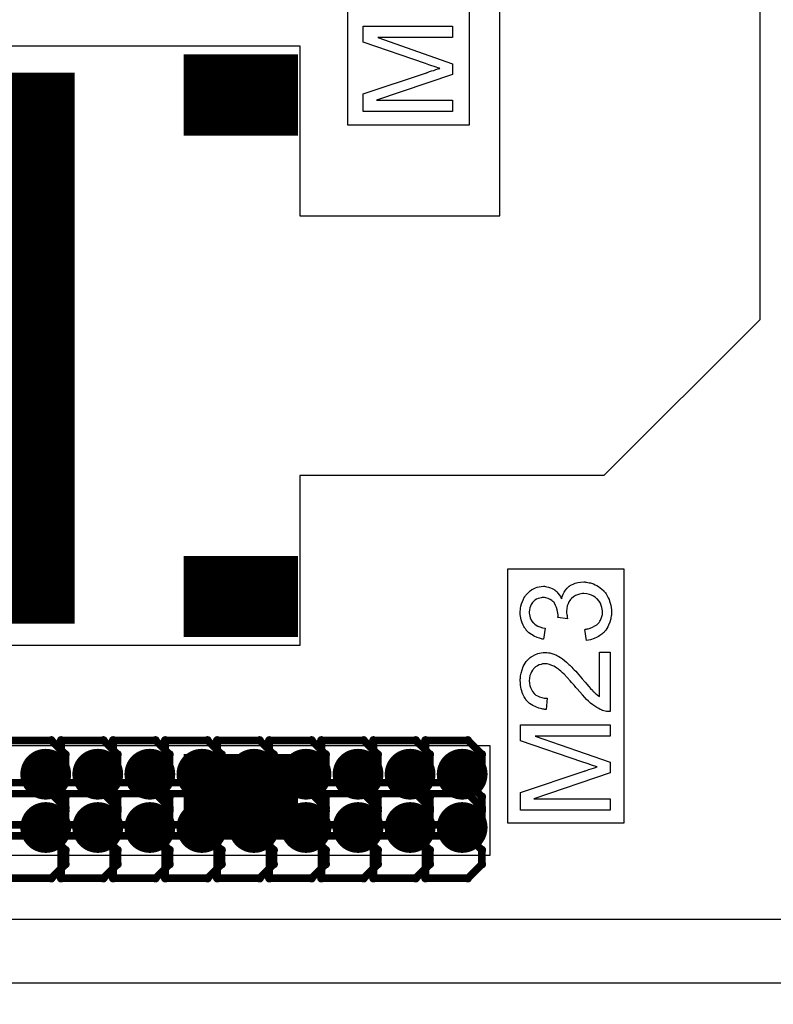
# Model space of a CAD drawing. Extents: x -1.3 to 9.2, y -4.6 to 3.5.
# Tile 39 of 215: x 1.418 to 1.715, y 0.249 to 0.636. Entities that reach past the tile are written whole.
import ezdxf

# ---------------------------------------------------------------- set-up
doc = ezdxf.new("R2010")
doc.units = 0
doc.layers.get('0').update_dxf_attribs({"linetype": 'CONTINUOUS'})
for name, color, linetype in [('acc-ni-360-23-a_copper_signal_bot', 5, 'CONTINUOUS'), ('acc-ni-360-23-a_copper_signal_top', 1, 'CONTINUOUS'), ('acc-ni-360-23-a_drawing_1', 1, 'CONTINUOUS'), ('acc-ni-360-23-a_drillmap_1', 1, 'CONTINUOUS'), ('acc-ni-360-23-a_legend_top', 2, 'CONTINUOUS'), ('acc-ni-360-23-a_pth_drill', 1, 'CONTINUOUS'), ('acc-ni-360-23-a_soldermask_top', 1, 'CONTINUOUS')]:
    doc.layers.add(name, color=color, linetype=linetype)

# ---------------------------------------------------------------- blocks, each defined once
blk = doc.blocks.new('D11')
at = {"const_width": 0.03}
blk.add_lwpolyline([(-0.0215, 0), (0.0215, 0)], dxfattribs=at)
blk = doc.blocks.new('D17')
at = {"const_width": 0.215}
blk.add_lwpolyline([(-0.10025, 0), (0.10025, 0)], dxfattribs=at)
blk = doc.blocks.new('D21')
at = {"const_width": 0.01}
blk.add_lwpolyline([(-0.005, 0, 1), (0.005, 0, 1)], format="xyb", close=True, dxfattribs=at)
blk = doc.blocks.new('D30')
at = {"const_width": 0.032}
blk.add_lwpolyline([(-0.0225, 0), (0.0225, 0)], dxfattribs=at)
blk = doc.blocks.new('D36')
at = {"const_width": 0.217}
blk.add_lwpolyline([(-0.10125, 0), (0.10125, 0)], dxfattribs=at)
blk = doc.blocks.new('D46')
at = {"const_width": 0.005}
blk.add_lwpolyline([(-0.0025, 0, 1), (0.0025, 0, 1)], format="xyb", close=True, dxfattribs=at)
blk = doc.blocks.new('D50')
at = {"const_width": 0.001667}
blk.add_lwpolyline([(-0.000833, 0, 1), (0.000833, 0, 1)], format="xyb", close=True, dxfattribs=at)
blk = doc.blocks.new('D25')
at = {"const_width": 0.0025}
blk.add_lwpolyline([(-0.00125, 0, 1), (0.00125, 0, 1)], format="xyb", close=True, dxfattribs=at)

msp = doc.modelspace()

# ---------------------------------------------------------------- linework, layer by layer
at = {"layer": 'acc-ni-360-23-a_copper_signal_top', "color": 1}
for points in [[(1.292011, 1.295386), (1.292011, 1.256351), (1.295948, 1.256351), (1.295948, 1.1658), (1.292011, 1.1658), (1.292011, 1.130032), (1.295948, 1.130032), (1.295948, 1.039481), (1.292011, 1.039481), (1.292011, 0.626095), (1.528232, 0.626095), (1.528232, 0.559166), (1.606972, 0.559166), (1.606972, 1.10641), (1.603035, 1.10641), (1.603035, 1.153654), (1.606972, 1.153654), (1.606972, 1.248437), (1.636653, 1.248437), (1.636653, 1.368492)], [(1.679653, 1.351642), (1.679653, 1.248437), (1.709334, 1.248437), (1.709334, 0.518221), (1.647917, 0.456803), (1.528232, 0.456803), (1.528232, 0.389874), (1.232956, 0.389874), (1.232956, 0.626095), (1.252641, 0.626095), (1.252641, 1.039481), (1.248704, 1.039481), (1.248704, 1.130032), (1.252641, 1.130032), (1.252641, 1.1658), (1.248704, 1.1658), (1.248704, 1.256351), (1.252641, 1.256351), (1.252641, 1.295386)], [(1.603, 0.307197), (1.272326, 0.307197), (1.272326, 0.350504), (1.603, 0.350504), (1.603, 0.307197)], [(1.989805, 0.010196), (1.243195, 0.010196), (1.243195, 0.257), (1.989805, 0.257), (1.989805, 0.010196)]]:
    msp.add_lwpolyline(points, dxfattribs=at)
at = {"layer": 'acc-ni-360-23-a_drawing_1', "color": 1, "const_width": 0.003}
for points in [[(1.430358, 0.352521), (1.413697, 0.352521)], [(1.435912, 0.346967), (1.430358, 0.352521)], [(1.434197, 0.352521), (1.434197, 0.319199)], [(1.450858, 0.352521), (1.434197, 0.352521)], [(1.456412, 0.346967), (1.450858, 0.352521)], [(1.454697, 0.352521), (1.454697, 0.319199)], [(1.471358, 0.352521), (1.454697, 0.352521)], [(1.476912, 0.346967), (1.471358, 0.352521)], [(1.475197, 0.352521), (1.475197, 0.319199)], [(1.491858, 0.352521), (1.475197, 0.352521)], [(1.497412, 0.346967), (1.491858, 0.352521)], [(1.495697, 0.352521), (1.495697, 0.319199)], [(1.512358, 0.352521), (1.495697, 0.352521)], [(1.517912, 0.346967), (1.512358, 0.352521)], [(1.516197, 0.352521), (1.516197, 0.319199)], [(1.532858, 0.352521), (1.516197, 0.352521)], [(1.538412, 0.346967), (1.532858, 0.352521)], [(1.536697, 0.352521), (1.536697, 0.319199)], [(1.553358, 0.352521), (1.536697, 0.352521)], [(1.558912, 0.346967), (1.553358, 0.352521)], [(1.557197, 0.352521), (1.557197, 0.319199)], [(1.573858, 0.352521), (1.557197, 0.352521)], [(1.579412, 0.346967), (1.573858, 0.352521)], [(1.577697, 0.352521), (1.577697, 0.319199)], [(1.594358, 0.352521), (1.577697, 0.352521)], [(1.599912, 0.346967), (1.594358, 0.352521)], [(1.435912, 0.341414), (1.435912, 0.346967)], [(1.456412, 0.341414), (1.456412, 0.346967)], [(1.476912, 0.341414), (1.476912, 0.346967)], [(1.497412, 0.341414), (1.497412, 0.346967)], [(1.517912, 0.341414), (1.517912, 0.346967)], [(1.538412, 0.341414), (1.538412, 0.346967)], [(1.558912, 0.341414), (1.558912, 0.346967)], [(1.579412, 0.341414), (1.579412, 0.346967)], [(1.599912, 0.341414), (1.599912, 0.346967)], [(1.430358, 0.33586), (1.435912, 0.341414)], [(1.450858, 0.33586), (1.456412, 0.341414)], [(1.471358, 0.33586), (1.476912, 0.341414)], [(1.491858, 0.33586), (1.497412, 0.341414)], [(1.512358, 0.33586), (1.517912, 0.341414)], [(1.532858, 0.33586), (1.538412, 0.341414)], [(1.553358, 0.33586), (1.558912, 0.341414)], [(1.573858, 0.33586), (1.579412, 0.341414)], [(1.594358, 0.33586), (1.599912, 0.341414)], [(1.430358, 0.33586), (1.413697, 0.33586)], [(1.413697, 0.33586), (1.430358, 0.33586)], [(1.435912, 0.330306), (1.430358, 0.33586)], [(1.450858, 0.33586), (1.434197, 0.33586)], [(1.434197, 0.33586), (1.450858, 0.33586)], [(1.456412, 0.330306), (1.450858, 0.33586)], [(1.471358, 0.33586), (1.454697, 0.33586)], [(1.454697, 0.33586), (1.471358, 0.33586)], [(1.476912, 0.330306), (1.471358, 0.33586)], [(1.491858, 0.33586), (1.475197, 0.33586)], [(1.475197, 0.33586), (1.491858, 0.33586)], [(1.497412, 0.330306), (1.491858, 0.33586)], [(1.512358, 0.33586), (1.495697, 0.33586)], [(1.495697, 0.33586), (1.512358, 0.33586)], [(1.517912, 0.330306), (1.512358, 0.33586)], [(1.532858, 0.33586), (1.516197, 0.33586)], [(1.516197, 0.33586), (1.532858, 0.33586)], [(1.538412, 0.330306), (1.532858, 0.33586)], [(1.553358, 0.33586), (1.536697, 0.33586)], [(1.536697, 0.33586), (1.553358, 0.33586)], [(1.558912, 0.330306), (1.553358, 0.33586)], [(1.573858, 0.33586), (1.557197, 0.33586)], [(1.557197, 0.33586), (1.573858, 0.33586)], [(1.579412, 0.330306), (1.573858, 0.33586)], [(1.594358, 0.33586), (1.577697, 0.33586)], [(1.577697, 0.33586), (1.594358, 0.33586)], [(1.599912, 0.330306), (1.594358, 0.33586)], [(1.430358, 0.331521), (1.413697, 0.331521)], [(1.435912, 0.325967), (1.430358, 0.331521)], [(1.434197, 0.331521), (1.434197, 0.298199)], [(1.450858, 0.331521), (1.434197, 0.331521)], [(1.435912, 0.324752), (1.435912, 0.330306)], [(1.456412, 0.325967), (1.450858, 0.331521)], [(1.454697, 0.331521), (1.454697, 0.298199)], [(1.471358, 0.331521), (1.454697, 0.331521)], [(1.456412, 0.324752), (1.456412, 0.330306)], [(1.476912, 0.325967), (1.471358, 0.331521)], [(1.475197, 0.331521), (1.475197, 0.298199)], [(1.491858, 0.331521), (1.475197, 0.331521)], [(1.476912, 0.324752), (1.476912, 0.330306)], [(1.497412, 0.325967), (1.491858, 0.331521)], [(1.495697, 0.331521), (1.495697, 0.298199)], [(1.512358, 0.331521), (1.495697, 0.331521)], [(1.497412, 0.324752), (1.497412, 0.330306)], [(1.517912, 0.325967), (1.512358, 0.331521)], [(1.516197, 0.331521), (1.516197, 0.298199)], [(1.532858, 0.331521), (1.516197, 0.331521)], [(1.517912, 0.324752), (1.517912, 0.330306)], [(1.538412, 0.325967), (1.532858, 0.331521)], [(1.536697, 0.331521), (1.536697, 0.298199)], [(1.553358, 0.331521), (1.536697, 0.331521)], [(1.538412, 0.324752), (1.538412, 0.330306)], [(1.558912, 0.325967), (1.553358, 0.331521)], [(1.557197, 0.331521), (1.557197, 0.298199)], [(1.573858, 0.331521), (1.557197, 0.331521)], [(1.558912, 0.324752), (1.558912, 0.330306)], [(1.579412, 0.325967), (1.573858, 0.331521)], [(1.577697, 0.331521), (1.577697, 0.298199)], [(1.594358, 0.331521), (1.577697, 0.331521)], [(1.579412, 0.324752), (1.579412, 0.330306)], [(1.599912, 0.325967), (1.594358, 0.331521)], [(1.599912, 0.324752), (1.599912, 0.330306)], [(1.430358, 0.319199), (1.435912, 0.324752)], [(1.435912, 0.320414), (1.435912, 0.325967)], [(1.450858, 0.319199), (1.456412, 0.324752)], [(1.456412, 0.320414), (1.456412, 0.325967)], [(1.471358, 0.319199), (1.476912, 0.324752)], [(1.476912, 0.320414), (1.476912, 0.325967)], [(1.491858, 0.319199), (1.497412, 0.324752)], [(1.497412, 0.320414), (1.497412, 0.325967)], [(1.512358, 0.319199), (1.517912, 0.324752)], [(1.517912, 0.320414), (1.517912, 0.325967)], [(1.532858, 0.319199), (1.538412, 0.324752)], [(1.538412, 0.320414), (1.538412, 0.325967)], [(1.553358, 0.319199), (1.558912, 0.324752)], [(1.558912, 0.320414), (1.558912, 0.325967)], [(1.573858, 0.319199), (1.579412, 0.324752)], [(1.579412, 0.320414), (1.579412, 0.325967)], [(1.594358, 0.319199), (1.599912, 0.324752)], [(1.599912, 0.320414), (1.599912, 0.325967)], [(1.413697, 0.319199), (1.430358, 0.319199)], [(1.430358, 0.31486), (1.435912, 0.320414)], [(1.434197, 0.319199), (1.450858, 0.319199)], [(1.450858, 0.31486), (1.456412, 0.320414)], [(1.454697, 0.319199), (1.471358, 0.319199)], [(1.471358, 0.31486), (1.476912, 0.320414)], [(1.475197, 0.319199), (1.491858, 0.319199)], [(1.491858, 0.31486), (1.497412, 0.320414)], [(1.495697, 0.319199), (1.512358, 0.319199)], [(1.512358, 0.31486), (1.517912, 0.320414)], [(1.516197, 0.319199), (1.532858, 0.319199)], [(1.532858, 0.31486), (1.538412, 0.320414)], [(1.536697, 0.319199), (1.553358, 0.319199)], [(1.553358, 0.31486), (1.558912, 0.320414)], [(1.557197, 0.319199), (1.573858, 0.319199)], [(1.573858, 0.31486), (1.579412, 0.320414)], [(1.577697, 0.319199), (1.594358, 0.319199)], [(1.594358, 0.31486), (1.599912, 0.320414)], [(1.430358, 0.31486), (1.413697, 0.31486)], [(1.413697, 0.31486), (1.430358, 0.31486)], [(1.435912, 0.309306), (1.430358, 0.31486)], [(1.450858, 0.31486), (1.434197, 0.31486)], [(1.434197, 0.31486), (1.450858, 0.31486)], [(1.456412, 0.309306), (1.450858, 0.31486)], [(1.471358, 0.31486), (1.454697, 0.31486)], [(1.454697, 0.31486), (1.471358, 0.31486)], [(1.476912, 0.309306), (1.471358, 0.31486)], [(1.491858, 0.31486), (1.475197, 0.31486)], [(1.475197, 0.31486), (1.491858, 0.31486)], [(1.497412, 0.309306), (1.491858, 0.31486)], [(1.512358, 0.31486), (1.495697, 0.31486)], [(1.495697, 0.31486), (1.512358, 0.31486)], [(1.517912, 0.309306), (1.512358, 0.31486)], [(1.532858, 0.31486), (1.516197, 0.31486)], [(1.516197, 0.31486), (1.532858, 0.31486)], [(1.538412, 0.309306), (1.532858, 0.31486)], [(1.553358, 0.31486), (1.536697, 0.31486)], [(1.536697, 0.31486), (1.553358, 0.31486)], [(1.558912, 0.309306), (1.553358, 0.31486)], [(1.573858, 0.31486), (1.557197, 0.31486)], [(1.557197, 0.31486), (1.573858, 0.31486)], [(1.579412, 0.309306), (1.573858, 0.31486)], [(1.594358, 0.31486), (1.577697, 0.31486)], [(1.577697, 0.31486), (1.594358, 0.31486)], [(1.599912, 0.309306), (1.594358, 0.31486)], [(1.435912, 0.303752), (1.435912, 0.309306)], [(1.456412, 0.303752), (1.456412, 0.309306)], [(1.476912, 0.303752), (1.476912, 0.309306)], [(1.497412, 0.303752), (1.497412, 0.309306)], [(1.517912, 0.303752), (1.517912, 0.309306)], [(1.538412, 0.303752), (1.538412, 0.309306)], [(1.558912, 0.303752), (1.558912, 0.309306)], [(1.579412, 0.303752), (1.579412, 0.309306)], [(1.599912, 0.303752), (1.599912, 0.309306)], [(1.430358, 0.298199), (1.435912, 0.303752)], [(1.450858, 0.298199), (1.456412, 0.303752)], [(1.471358, 0.298199), (1.476912, 0.303752)], [(1.491858, 0.298199), (1.497412, 0.303752)], [(1.512358, 0.298199), (1.517912, 0.303752)], [(1.532858, 0.298199), (1.538412, 0.303752)], [(1.553358, 0.298199), (1.558912, 0.303752)], [(1.573858, 0.298199), (1.579412, 0.303752)], [(1.594358, 0.298199), (1.599912, 0.303752)], [(1.413697, 0.298199), (1.430358, 0.298199)], [(1.434197, 0.298199), (1.450858, 0.298199)], [(1.454697, 0.298199), (1.471358, 0.298199)], [(1.475197, 0.298199), (1.491858, 0.298199)], [(1.495697, 0.298199), (1.512358, 0.298199)], [(1.516197, 0.298199), (1.532858, 0.298199)], [(1.536697, 0.298199), (1.553358, 0.298199)], [(1.557197, 0.298199), (1.573858, 0.298199)], [(1.577697, 0.298199), (1.594358, 0.298199)]]:
    msp.add_lwpolyline(points, dxfattribs=at)
at = {"layer": 'acc-ni-360-23-a_drillmap_1', "color": 1, "const_width": 0.005}
for points in [[(1.428137, 0.334193), (1.428137, 0.344193)], [(1.448637, 0.334193), (1.448637, 0.344193)], [(1.469137, 0.334193), (1.469137, 0.344193)], [(1.489637, 0.334193), (1.489637, 0.344193)], [(1.510137, 0.334193), (1.510137, 0.344193)], [(1.530637, 0.334193), (1.530637, 0.344193)], [(1.551137, 0.334193), (1.551137, 0.344193)], [(1.571637, 0.334193), (1.571637, 0.344193)], [(1.592137, 0.334193), (1.592137, 0.344193)], [(1.423137, 0.339193), (1.433137, 0.339193)], [(1.443637, 0.339193), (1.453637, 0.339193)], [(1.464137, 0.339193), (1.474137, 0.339193)], [(1.484637, 0.339193), (1.494637, 0.339193)], [(1.505137, 0.339193), (1.515137, 0.339193)], [(1.525637, 0.339193), (1.535637, 0.339193)], [(1.546137, 0.339193), (1.556137, 0.339193)], [(1.566637, 0.339193), (1.576637, 0.339193)], [(1.587137, 0.339193), (1.597137, 0.339193)], [(1.428137, 0.313193), (1.428137, 0.323193)], [(1.448637, 0.313193), (1.448637, 0.323193)], [(1.469137, 0.313193), (1.469137, 0.323193)], [(1.489637, 0.313193), (1.489637, 0.323193)], [(1.510137, 0.313193), (1.510137, 0.323193)], [(1.530637, 0.313193), (1.530637, 0.323193)], [(1.551137, 0.313193), (1.551137, 0.323193)], [(1.571637, 0.313193), (1.571637, 0.323193)], [(1.592137, 0.313193), (1.592137, 0.323193)], [(1.423137, 0.318193), (1.433137, 0.318193)], [(1.443637, 0.318193), (1.453637, 0.318193)], [(1.464137, 0.318193), (1.474137, 0.318193)], [(1.484637, 0.318193), (1.494637, 0.318193)], [(1.505137, 0.318193), (1.515137, 0.318193)], [(1.525637, 0.318193), (1.535637, 0.318193)], [(1.546137, 0.318193), (1.556137, 0.318193)], [(1.566637, 0.318193), (1.576637, 0.318193)], [(1.587137, 0.318193), (1.597137, 0.318193)]]:
    msp.add_lwpolyline(points, dxfattribs=at)
at = {"layer": 'acc-ni-360-23-a_legend_top', "color": 2}
for points in [[(1.588376, 0.629348), (1.558904, 0.629348), (1.588376, 0.619067), (1.588376, 0.614893), (1.558395, 0.604713), (1.588376, 0.604713), (1.588376, 0.600234), (1.553153, 0.600234), (1.553153, 0.607207), (1.578145, 0.615554), (1.578196, 0.615554), (1.578297, 0.615605), (1.57845, 0.615656), (1.578705, 0.615758), (1.579315, 0.615962), (1.580079, 0.616216), (1.580944, 0.616471), (1.581809, 0.616776), (1.582624, 0.61703), (1.583336, 0.617234), (1.583235, 0.617285), (1.58298, 0.617336), (1.582522, 0.617489), (1.581911, 0.617692), (1.581097, 0.617947), (1.58013, 0.618303), (1.57901, 0.618659), (1.577687, 0.619117), (1.553153, 0.627567), (1.553153, 0.633827), (1.588376, 0.633827), (1.588376, 0.629348)], [(1.640755, 0.414894), (1.641163, 0.414843), (1.641621, 0.414741), (1.64213, 0.414639), (1.64269, 0.414538), (1.643911, 0.41413), (1.644573, 0.413825), (1.645184, 0.413519), (1.645845, 0.413112), (1.646507, 0.412654), (1.647169, 0.412145), (1.64778, 0.411534), (1.647831, 0.411483), (1.647932, 0.411382), (1.648085, 0.411178), (1.648289, 0.410924), (1.648543, 0.410618), (1.648798, 0.410211), (1.649103, 0.409753), (1.649358, 0.409193), (1.649663, 0.408633), (1.649968, 0.407971), (1.650223, 0.40731), (1.650477, 0.406546), (1.650681, 0.405732), (1.650834, 0.404866), (1.650935, 0.404001), (1.650986, 0.403034), (1.650986, 0.402576), (1.650935, 0.402271), (1.650884, 0.401863), (1.650834, 0.401405), (1.650732, 0.400896), (1.65063, 0.400336), (1.650325, 0.399115), (1.649816, 0.397842), (1.64951, 0.397181), (1.649154, 0.39657), (1.648696, 0.395959), (1.648238, 0.395348), (1.648187, 0.395297), (1.648085, 0.395195), (1.647932, 0.395043), (1.647729, 0.39489), (1.647474, 0.394636), (1.647118, 0.394381), (1.646762, 0.394076), (1.646303, 0.39377), (1.645794, 0.393465), (1.645285, 0.393159), (1.644064, 0.3926), (1.642639, 0.392142), (1.641875, 0.391989), (1.641061, 0.391887), (1.640501, 0.396214), (1.640552, 0.396214), (1.640654, 0.396264), (1.640857, 0.396315), (1.641112, 0.396366), (1.641417, 0.396417), (1.641773, 0.396519), (1.642537, 0.396773), (1.643453, 0.39713), (1.644318, 0.397588), (1.645133, 0.398097), (1.645845, 0.398708), (1.645896, 0.398809), (1.6461, 0.399013), (1.646354, 0.39942), (1.646609, 0.399929), (1.646914, 0.40054), (1.647169, 0.401303), (1.647372, 0.402169), (1.647423, 0.403085), (1.647423, 0.40339), (1.647372, 0.403594), (1.647322, 0.404154), (1.647169, 0.404866), (1.646914, 0.405681), (1.646558, 0.406546), (1.646049, 0.407411), (1.645336, 0.408226), (1.645235, 0.408328), (1.644929, 0.408582), (1.644471, 0.408888), (1.64386, 0.409295), (1.643097, 0.409702), (1.642232, 0.410007), (1.641214, 0.410262), (1.640094, 0.410364), (1.640043, 0.410364), (1.639941, 0.410364), (1.639788, 0.410364), (1.639585, 0.410313), (1.639025, 0.410262), (1.638363, 0.410109), (1.637549, 0.409906), (1.636734, 0.409549), (1.63592, 0.40904), (1.635156, 0.408379), (1.635055, 0.408277), (1.634851, 0.408022), (1.634546, 0.407615), (1.634189, 0.407055), (1.633833, 0.406343), (1.633528, 0.405477), (1.633324, 0.40451), (1.633222, 0.403441), (1.633222, 0.402983), (1.633273, 0.402627), (1.633324, 0.402169), (1.633426, 0.40166), (1.633528, 0.401049), (1.63368, 0.400387), (1.629863, 0.400896), (1.629863, 0.401151), (1.629914, 0.401354), (1.629914, 0.402016), (1.629812, 0.402576), (1.62971, 0.403238), (1.629557, 0.404001), (1.629303, 0.404866), (1.628947, 0.405681), (1.628488, 0.406546), (1.628488, 0.406597), (1.628438, 0.406648), (1.628234, 0.406902), (1.627878, 0.407259), (1.62742, 0.407666), (1.626758, 0.408073), (1.625994, 0.40843), (1.625129, 0.408684), (1.62462, 0.408786), (1.62406, 0.408786), (1.624009, 0.408786), (1.623958, 0.408786), (1.623653, 0.408786), (1.623246, 0.408684), (1.622686, 0.408582), (1.622075, 0.408379), (1.621413, 0.408124), (1.620752, 0.407717), (1.620141, 0.407157), (1.62009, 0.407106), (1.619886, 0.406852), (1.619632, 0.406495), (1.619326, 0.406037), (1.619072, 0.405426), (1.618818, 0.404714), (1.618614, 0.403899), (1.618563, 0.402983), (1.618563, 0.402576), (1.618665, 0.402118), (1.618767, 0.401507), (1.61897, 0.400845), (1.619225, 0.400184), (1.619632, 0.399471), (1.620141, 0.398809), (1.620192, 0.398759), (1.620446, 0.398555), (1.620803, 0.39825), (1.621312, 0.397893), (1.621973, 0.397537), (1.622788, 0.397181), (1.623755, 0.396875), (1.624875, 0.396672), (1.624111, 0.392345), (1.62406, 0.392345), (1.623908, 0.392396), (1.623704, 0.392447), (1.623399, 0.392498), (1.623042, 0.3926), (1.622635, 0.392752), (1.621668, 0.393058), (1.620548, 0.393567), (1.619428, 0.394178), (1.618359, 0.394941), (1.617392, 0.395908), (1.617341, 0.395959), (1.617291, 0.396061), (1.617189, 0.396214), (1.617036, 0.396417), (1.616832, 0.396672), (1.616629, 0.397028), (1.616425, 0.397384), (1.616171, 0.397842), (1.615764, 0.39886), (1.615356, 0.400031), (1.615102, 0.401405), (1.615, 0.402118), (1.615, 0.40339), (1.615051, 0.40395), (1.615153, 0.404612), (1.615305, 0.405426), (1.61556, 0.406343), (1.615865, 0.407259), (1.616273, 0.408175), (1.616273, 0.408226), (1.616323, 0.408277), (1.616476, 0.408582), (1.616782, 0.40904), (1.617138, 0.409549), (1.617647, 0.41016), (1.618207, 0.410771), (1.618868, 0.411382), (1.619632, 0.411891), (1.619734, 0.411942), (1.619988, 0.412094), (1.620446, 0.412298), (1.621006, 0.412552), (1.621668, 0.412807), (1.622431, 0.41301), (1.623297, 0.413163), (1.624162, 0.413214), (1.624264, 0.413214), (1.624569, 0.413214), (1.624976, 0.413163), (1.625536, 0.413061), (1.626198, 0.412909), (1.626911, 0.412654), (1.627623, 0.412349), (1.628336, 0.411942), (1.628438, 0.411891), (1.628641, 0.411738), (1.628997, 0.411433), (1.629405, 0.411025), (1.629863, 0.410516), (1.630372, 0.409906), (1.63083, 0.409193), (1.631288, 0.408328), (1.631288, 0.408379), (1.631339, 0.40848), (1.63139, 0.408633), (1.631441, 0.408837), (1.631644, 0.409397), (1.63195, 0.410109), (1.632357, 0.410924), (1.632866, 0.411738), (1.633528, 0.412502), (1.634291, 0.413214), (1.634393, 0.413265), (1.634698, 0.413469), (1.635207, 0.413774), (1.635869, 0.414079), (1.636683, 0.414385), (1.63765, 0.41469), (1.63877, 0.414894), (1.639992, 0.414945), (1.640043, 0.414945), (1.640196, 0.414945), (1.64045, 0.414945), (1.640755, 0.414894)], [(1.650376, 0.363841), (1.650325, 0.363841), (1.650121, 0.363841), (1.649816, 0.363841), (1.649408, 0.363892), (1.64895, 0.363943), (1.648441, 0.364045), (1.647932, 0.364147), (1.647372, 0.36435), (1.647322, 0.36435), (1.647271, 0.364401), (1.646965, 0.364503), (1.646507, 0.364706), (1.645896, 0.365012), (1.645184, 0.365419), (1.644369, 0.365928), (1.643555, 0.366488), (1.64269, 0.3672), (1.642639, 0.3672), (1.642588, 0.367302), (1.642282, 0.367557), (1.641824, 0.368015), (1.641163, 0.368677), (1.640399, 0.36944), (1.639483, 0.370407), (1.638465, 0.371578), (1.637396, 0.37285), (1.637345, 0.372901), (1.637192, 0.373105), (1.636938, 0.37341), (1.636632, 0.373767), (1.636225, 0.374225), (1.635767, 0.374785), (1.635258, 0.375344), (1.634698, 0.376006), (1.633477, 0.377279), (1.632255, 0.378551), (1.631644, 0.379162), (1.631034, 0.379722), (1.630474, 0.380231), (1.629914, 0.380638), (1.629863, 0.380638), (1.629812, 0.38074), (1.629659, 0.380842), (1.629456, 0.380943), (1.628896, 0.3813), (1.628234, 0.381707), (1.62742, 0.382063), (1.626554, 0.38242), (1.625587, 0.382623), (1.624671, 0.382725), (1.62462, 0.382725), (1.624569, 0.382725), (1.624264, 0.382674), (1.623755, 0.382623), (1.623195, 0.382471), (1.622482, 0.382267), (1.62177, 0.381911), (1.621057, 0.381452), (1.620344, 0.380842), (1.620243, 0.38074), (1.620039, 0.380485), (1.619785, 0.380129), (1.619428, 0.379569), (1.619123, 0.378857), (1.618818, 0.378042), (1.618614, 0.377075), (1.618563, 0.376006), (1.618563, 0.375701), (1.618614, 0.375497), (1.618665, 0.374886), (1.618818, 0.374174), (1.619021, 0.37341), (1.619377, 0.372545), (1.619835, 0.371731), (1.620446, 0.370967), (1.620548, 0.370865), (1.620803, 0.370662), (1.62121, 0.370356), (1.621821, 0.370051), (1.622533, 0.369695), (1.623449, 0.369389), (1.624467, 0.369186), (1.625638, 0.369084), (1.62518, 0.364656), (1.625129, 0.364656), (1.624976, 0.364706), (1.624722, 0.364706), (1.624366, 0.364757), (1.623958, 0.364859), (1.6235, 0.364961), (1.62294, 0.365114), (1.62238, 0.365266), (1.621159, 0.365673), (1.619937, 0.366284), (1.619326, 0.366641), (1.618716, 0.367099), (1.618156, 0.367557), (1.617647, 0.368066), (1.617596, 0.368117), (1.617545, 0.368219), (1.617392, 0.368371), (1.61724, 0.368626), (1.617036, 0.368931), (1.616832, 0.369287), (1.616578, 0.369695), (1.616323, 0.370204), (1.616069, 0.370764), (1.615814, 0.371374), (1.615611, 0.372036), (1.615407, 0.372749), (1.615255, 0.373512), (1.615102, 0.374327), (1.615051, 0.375192), (1.615, 0.376108), (1.615, 0.376617), (1.615051, 0.376973), (1.615102, 0.37738), (1.615153, 0.377889), (1.615255, 0.378449), (1.615356, 0.379009), (1.615713, 0.380333), (1.616222, 0.381656), (1.616527, 0.382318), (1.616883, 0.382979), (1.617341, 0.38359), (1.61785, 0.38415), (1.617901, 0.384201), (1.617952, 0.384303), (1.618156, 0.384405), (1.618359, 0.384608), (1.618614, 0.384863), (1.61897, 0.385117), (1.619326, 0.385372), (1.619785, 0.385677), (1.620752, 0.386186), (1.621973, 0.386695), (1.622584, 0.386899), (1.623297, 0.387001), (1.624009, 0.387102), (1.624773, 0.387153), (1.624875, 0.387153), (1.625129, 0.387153), (1.625536, 0.387102), (1.626096, 0.387051), (1.626707, 0.38695), (1.62742, 0.386746), (1.628183, 0.386543), (1.628947, 0.386237), (1.629048, 0.386186), (1.629303, 0.386084), (1.62971, 0.385881), (1.63027, 0.385575), (1.630881, 0.385168), (1.631644, 0.384659), (1.632408, 0.384048), (1.633273, 0.383336), (1.633375, 0.383234), (1.63368, 0.382979), (1.633935, 0.382725), (1.634189, 0.382471), (1.634495, 0.382165), (1.634902, 0.381758), (1.635309, 0.381351), (1.635767, 0.380842), (1.636276, 0.380333), (1.636836, 0.379722), (1.637396, 0.37906), (1.638058, 0.378348), (1.638719, 0.377533), (1.639432, 0.376719), (1.639483, 0.376668), (1.639585, 0.376566), (1.639737, 0.376363), (1.639941, 0.376108), (1.640246, 0.375803), (1.640552, 0.375446), (1.641214, 0.374632), (1.641977, 0.373767), (1.642741, 0.372952), (1.643402, 0.37224), (1.643657, 0.371934), (1.643911, 0.37168), (1.643962, 0.371629), (1.644115, 0.371476), (1.644318, 0.371272), (1.644624, 0.371018), (1.64498, 0.370764), (1.645336, 0.370458), (1.646202, 0.369847), (1.646202, 0.387204), (1.650376, 0.387204), (1.650376, 0.363841)], [(1.650376, 0.35417), (1.620904, 0.35417), (1.650376, 0.343888), (1.650376, 0.339714), (1.620395, 0.329534), (1.650376, 0.329534), (1.650376, 0.325055), (1.615153, 0.325055), (1.615153, 0.332029), (1.640145, 0.340376), (1.640196, 0.340376), (1.640297, 0.340427), (1.64045, 0.340478), (1.640705, 0.34058), (1.641315, 0.340783), (1.642079, 0.341038), (1.642944, 0.341292), (1.643809, 0.341598), (1.644624, 0.341852), (1.645336, 0.342056), (1.645235, 0.342107), (1.64498, 0.342158), (1.644522, 0.34231), (1.643911, 0.342514), (1.643097, 0.342769), (1.64213, 0.343125), (1.64101, 0.343481), (1.639687, 0.343939), (1.615153, 0.352389), (1.615153, 0.358649), (1.650376, 0.358649), (1.650376, 0.35417)]]:
    msp.add_lwpolyline(points, dxfattribs=at)
at = {"layer": 'acc-ni-360-23-a_soldermask_top', "color": 1}
for points in [[(0.935, 1.285), (1.38, 1.285), (1.38, 1.497), (2, 1.497), (2, 1.249284), (1.9065, 1.249284), (1.9065, 1.189284), (2, 1.189284), (2, 0.282), (1.335, 0.282), (1.335, 0.305), (1.255, 0.305), (1.255, 0.282), (0.675, 0.282)], [(1.595, 0.695), (1.547, 0.695), (1.547, 0.595), (1.595, 0.595), (1.595, 0.695)], [(1.656, 0.42), (1.61, 0.42), (1.61, 0.32), (1.656, 0.32), (1.656, 0.42)]]:
    msp.add_lwpolyline(points, dxfattribs=at)

# ---------------------------------------------------------------- block references
at = {"layer": 'acc-ni-360-23-a_copper_signal_bot'}
for p in [(1.428137, 0.339193), (1.448637, 0.339193), (1.469137, 0.339193), (1.489637, 0.339193), (1.510137, 0.339193), (1.530637, 0.339193), (1.551137, 0.339193), (1.571637, 0.339193), (1.592137, 0.339193), (1.428137, 0.318193), (1.448637, 0.318193), (1.469137, 0.318193), (1.489637, 0.318193), (1.510137, 0.318193), (1.530637, 0.318193), (1.551137, 0.318193), (1.571637, 0.318193), (1.592137, 0.318193)]:
    msp.add_blockref('D21', p, dxfattribs=at)
at = {"layer": 'acc-ni-360-23-a_copper_signal_top'}
for name, p in [('D11', (1.505, 0.60678)), ('D17', (1.33825, 0.507)), ('D11', (1.505, 0.409189)), ('D21', (1.428137, 0.339193)), ('D21', (1.448637, 0.339193)), ('D21', (1.469137, 0.339193)), ('D21', (1.489637, 0.339193)), ('D21', (1.510137, 0.339193)), ('D21', (1.530637, 0.339193)), ('D21', (1.551137, 0.339193)), ('D21', (1.571637, 0.339193)), ('D21', (1.592137, 0.339193)), ('D11', (1.505, 0.331189)), ('D21', (1.428137, 0.318193)), ('D21', (1.448637, 0.318193)), ('D21', (1.469137, 0.318193)), ('D21', (1.489637, 0.318193)), ('D21', (1.510137, 0.318193)), ('D21', (1.530637, 0.318193)), ('D21', (1.551137, 0.318193)), ('D21', (1.571637, 0.318193)), ('D21', (1.592137, 0.318193))]:
    msp.add_blockref(name, p, dxfattribs=at)
at = {"layer": 'acc-ni-360-23-a_drawing_1'}
for p in [(1.430358, 0.352521), (1.434197, 0.352521), (1.434197, 0.352521), (1.450858, 0.352521), (1.454697, 0.352521), (1.454697, 0.352521), (1.471358, 0.352521), (1.475197, 0.352521), (1.475197, 0.352521), (1.491858, 0.352521), (1.495697, 0.352521), (1.495697, 0.352521), (1.512358, 0.352521), (1.516197, 0.352521), (1.516197, 0.352521), (1.532858, 0.352521), (1.536697, 0.352521), (1.536697, 0.352521), (1.553358, 0.352521), (1.557197, 0.352521), (1.557197, 0.352521), (1.573858, 0.352521), (1.577697, 0.352521), (1.577697, 0.352521), (1.594358, 0.352521), (1.435912, 0.346967), (1.456412, 0.346967), (1.476912, 0.346967), (1.497412, 0.346967), (1.517912, 0.346967), (1.538412, 0.346967), (1.558912, 0.346967), (1.579412, 0.346967), (1.599912, 0.346967), (1.435912, 0.341414), (1.456412, 0.341414), (1.476912, 0.341414), (1.497412, 0.341414), (1.517912, 0.341414), (1.538412, 0.341414), (1.558912, 0.341414), (1.579412, 0.341414), (1.599912, 0.341414), (1.430358, 0.33586), (1.430358, 0.33586), (1.434197, 0.33586), (1.450858, 0.33586), (1.450858, 0.33586), (1.454697, 0.33586), (1.471358, 0.33586), (1.471358, 0.33586), (1.475197, 0.33586), (1.491858, 0.33586), (1.491858, 0.33586), (1.495697, 0.33586), (1.512358, 0.33586), (1.512358, 0.33586), (1.516197, 0.33586), (1.532858, 0.33586), (1.532858, 0.33586), (1.536697, 0.33586), (1.553358, 0.33586), (1.553358, 0.33586), (1.557197, 0.33586), (1.573858, 0.33586), (1.573858, 0.33586), (1.577697, 0.33586), (1.594358, 0.33586), (1.594358, 0.33586), (1.430358, 0.331521), (1.434197, 0.331521), (1.434197, 0.331521), (1.435912, 0.330306), (1.450858, 0.331521), (1.454697, 0.331521), (1.454697, 0.331521), (1.456412, 0.330306), (1.471358, 0.331521), (1.475197, 0.331521), (1.475197, 0.331521), (1.476912, 0.330306), (1.491858, 0.331521), (1.495697, 0.331521), (1.495697, 0.331521), (1.497412, 0.330306), (1.512358, 0.331521), (1.516197, 0.331521), (1.516197, 0.331521), (1.517912, 0.330306), (1.532858, 0.331521), (1.536697, 0.331521), (1.536697, 0.331521), (1.538412, 0.330306), (1.553358, 0.331521), (1.557197, 0.331521), (1.557197, 0.331521), (1.558912, 0.330306), (1.573858, 0.331521), (1.577697, 0.331521), (1.577697, 0.331521), (1.579412, 0.330306), (1.594358, 0.331521), (1.599912, 0.330306), (1.435912, 0.325967), (1.435912, 0.324752), (1.456412, 0.325967), (1.456412, 0.324752), (1.476912, 0.325967), (1.476912, 0.324752), (1.497412, 0.325967), (1.497412, 0.324752), (1.517912, 0.325967), (1.517912, 0.324752), (1.538412, 0.325967), (1.538412, 0.324752), (1.558912, 0.325967), (1.558912, 0.324752), (1.579412, 0.325967), (1.579412, 0.324752), (1.599912, 0.325967), (1.599912, 0.324752), (1.435912, 0.320414), (1.456412, 0.320414), (1.476912, 0.320414), (1.497412, 0.320414), (1.517912, 0.320414), (1.538412, 0.320414), (1.558912, 0.320414), (1.579412, 0.320414), (1.599912, 0.320414), (1.430358, 0.319199), (1.434197, 0.319199), (1.450858, 0.319199), (1.454697, 0.319199), (1.471358, 0.319199), (1.475197, 0.319199), (1.491858, 0.319199), (1.495697, 0.319199), (1.512358, 0.319199), (1.516197, 0.319199), (1.532858, 0.319199), (1.536697, 0.319199), (1.553358, 0.319199), (1.557197, 0.319199), (1.573858, 0.319199), (1.577697, 0.319199), (1.594358, 0.319199), (1.430358, 0.31486), (1.430358, 0.31486), (1.434197, 0.31486), (1.450858, 0.31486), (1.450858, 0.31486), (1.454697, 0.31486), (1.471358, 0.31486), (1.471358, 0.31486), (1.475197, 0.31486), (1.491858, 0.31486), (1.491858, 0.31486), (1.495697, 0.31486), (1.512358, 0.31486), (1.512358, 0.31486), (1.516197, 0.31486), (1.532858, 0.31486), (1.532858, 0.31486), (1.536697, 0.31486), (1.553358, 0.31486), (1.553358, 0.31486), (1.557197, 0.31486), (1.573858, 0.31486), (1.573858, 0.31486), (1.577697, 0.31486), (1.594358, 0.31486), (1.594358, 0.31486), (1.435912, 0.309306), (1.456412, 0.309306), (1.476912, 0.309306), (1.497412, 0.309306), (1.517912, 0.309306), (1.538412, 0.309306), (1.558912, 0.309306), (1.579412, 0.309306), (1.599912, 0.309306), (1.435912, 0.303752), (1.456412, 0.303752), (1.476912, 0.303752), (1.497412, 0.303752), (1.517912, 0.303752), (1.538412, 0.303752), (1.558912, 0.303752), (1.579412, 0.303752), (1.599912, 0.303752), (1.430358, 0.298199), (1.434197, 0.298199), (1.450858, 0.298199), (1.454697, 0.298199), (1.471358, 0.298199), (1.475197, 0.298199), (1.491858, 0.298199), (1.495697, 0.298199), (1.512358, 0.298199), (1.516197, 0.298199), (1.532858, 0.298199), (1.536697, 0.298199), (1.553358, 0.298199), (1.557197, 0.298199), (1.573858, 0.298199), (1.577697, 0.298199), (1.594358, 0.298199)]:
    msp.add_blockref('D50', p, dxfattribs=at)
at = {"layer": 'acc-ni-360-23-a_drillmap_1'}
for p in [(1.428137, 0.344193), (1.448637, 0.344193), (1.469137, 0.344193), (1.489637, 0.344193), (1.510137, 0.344193), (1.530637, 0.344193), (1.551137, 0.344193), (1.571637, 0.344193), (1.592137, 0.344193), (1.423137, 0.339193), (1.433137, 0.339193), (1.443637, 0.339193), (1.453637, 0.339193), (1.464137, 0.339193), (1.474137, 0.339193), (1.484637, 0.339193), (1.494637, 0.339193), (1.505137, 0.339193), (1.515137, 0.339193), (1.525637, 0.339193), (1.535637, 0.339193), (1.546137, 0.339193), (1.556137, 0.339193), (1.566637, 0.339193), (1.576637, 0.339193), (1.587137, 0.339193), (1.597137, 0.339193), (1.428137, 0.334193), (1.448637, 0.334193), (1.469137, 0.334193), (1.489637, 0.334193), (1.510137, 0.334193), (1.530637, 0.334193), (1.551137, 0.334193), (1.571637, 0.334193), (1.592137, 0.334193), (1.428137, 0.323193), (1.448637, 0.323193), (1.469137, 0.323193), (1.489637, 0.323193), (1.510137, 0.323193), (1.530637, 0.323193), (1.551137, 0.323193), (1.571637, 0.323193), (1.592137, 0.323193), (1.423137, 0.318193), (1.433137, 0.318193), (1.443637, 0.318193), (1.453637, 0.318193), (1.464137, 0.318193), (1.474137, 0.318193), (1.484637, 0.318193), (1.494637, 0.318193), (1.505137, 0.318193), (1.515137, 0.318193), (1.525637, 0.318193), (1.535637, 0.318193), (1.546137, 0.318193), (1.556137, 0.318193), (1.566637, 0.318193), (1.576637, 0.318193), (1.587137, 0.318193), (1.597137, 0.318193), (1.428137, 0.313193), (1.448637, 0.313193), (1.469137, 0.313193), (1.489637, 0.313193), (1.510137, 0.313193), (1.530637, 0.313193), (1.551137, 0.313193), (1.571637, 0.313193), (1.592137, 0.313193)]:
    msp.add_blockref('D25', p, dxfattribs=at)
at = {"layer": 'acc-ni-360-23-a_pth_drill'}
for p in [(1.428137, 0.339193), (1.448637, 0.339193), (1.469137, 0.339193), (1.489637, 0.339193), (1.510137, 0.339193), (1.530637, 0.339193), (1.551137, 0.339193), (1.571637, 0.339193), (1.592137, 0.339193), (1.428137, 0.318193), (1.448637, 0.318193), (1.469137, 0.318193), (1.489637, 0.318193), (1.510137, 0.318193), (1.530637, 0.318193), (1.551137, 0.318193), (1.571637, 0.318193), (1.592137, 0.318193)]:
    msp.add_blockref('D46', p, dxfattribs=at)
at = {"layer": 'acc-ni-360-23-a_soldermask_top'}
for name, p in [('D30', (1.505, 0.60678)), ('D36', (1.33825, 0.507)), ('D30', (1.505, 0.409189)), ('D30', (1.505, 0.331189))]:
    msp.add_blockref(name, p, dxfattribs=at)

doc.saveas('drawing.dxf')
